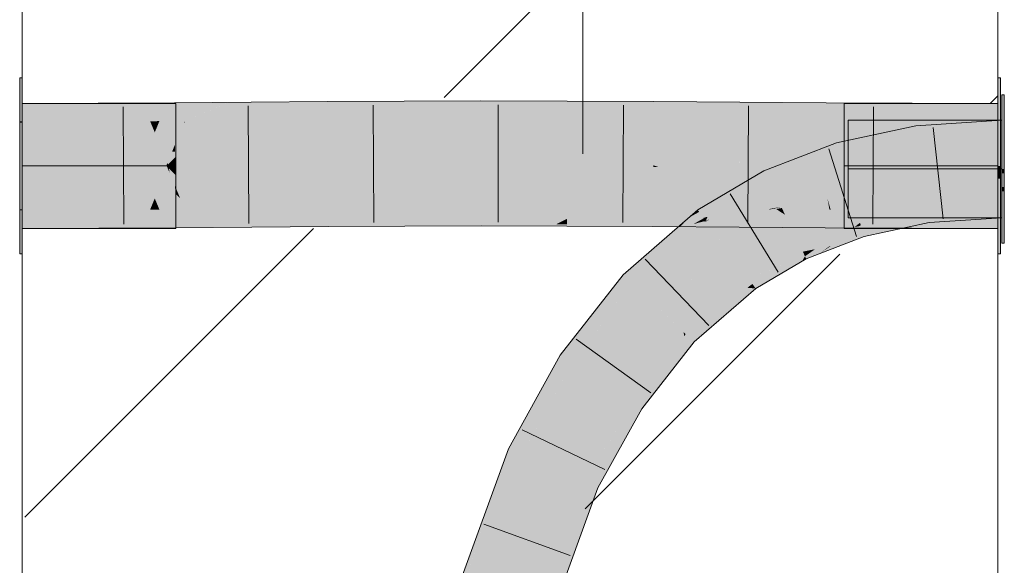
# Model space of a CAD drawing. Extents: x -620 to 300, y 62 to 1107.
# Tile 248 of 256: x 187.74 to 190.26, y 862.08 to 863.47. Entities that reach past the tile are written whole.
import ezdxf
from ezdxf.lldxf.tags import DXFTag

# ---------------------------------------------------------------- set-up
doc = ezdxf.new("R2010")
doc.units = 0
doc.layers.get('0').update_dxf_attribs({"lineweight": 35})
doc.layers.add('E_Detail_Linie_Text_Bem', color=7, linetype='Continuous', lineweight=13)
for name, color, linetype, lineweight, true_color in [('E_Detail_Wandschraffur', 7, 'Continuous', 5, 0xc0c0c0), ('E_Leerrohr 25-A06G9G0X8I', 7, 'Continuous', 9, 0xff8000), ('E_Leerrohr 25-Shading', 7, 'Continuous', 9, 0xff8000), ('E_Leerrohr 32-A06G9G128I', 7, 'Continuous', 9, 0x00b300), ('E_Leerrohr 32-Shading', 7, 'Continuous', 9, 0x00b300)]:
    doc.layers.add(name, color=color, linetype=linetype, lineweight=lineweight, true_color=true_color)
tags = doc.linetypes.add('fein_strichliert', pattern=[4, 1, -2, 1]).pattern_tags.tags
tags[8:9] = [DXFTag(74, 4), DXFTag(75, 0), DXFTag(340, '0'), DXFTag(46, 0.0), DXFTag(50, 0.0), DXFTag(44, 0.0), DXFTag(45, 0.0)]
tags[6:7] = [DXFTag(74, 4), DXFTag(75, 0), DXFTag(340, '0'), DXFTag(46, 0.0), DXFTag(50, 0.0), DXFTag(44, 0.0), DXFTag(45, 0.0)]
tags[4:5] = [DXFTag(74, 4), DXFTag(75, 0), DXFTag(340, '0'), DXFTag(46, 0.0), DXFTag(50, 0.0), DXFTag(44, 0.0), DXFTag(45, 0.0)]
tags = doc.linetypes.add('STRICHPUNKT2-A06G9G0Y8I', pattern=[12.7, 6.35, -3.175, 0, -3.175]).pattern_tags.tags
tags[10:11] = [DXFTag(74, 4), DXFTag(75, 0), DXFTag(340, '0'), DXFTag(46, 0.0), DXFTag(50, 0.0), DXFTag(44, 0.0), DXFTag(45, 0.0)]
tags[8:9] = [DXFTag(74, 4), DXFTag(75, 0), DXFTag(340, '0'), DXFTag(46, 0.0), DXFTag(50, 0.0), DXFTag(44, 0.0), DXFTag(45, 0.0)]
tags[6:7] = [DXFTag(74, 4), DXFTag(75, 0), DXFTag(340, '0'), DXFTag(46, 0.0), DXFTag(50, 0.0), DXFTag(44, 0.0), DXFTag(45, 0.0)]
tags[4:5] = [DXFTag(74, 4), DXFTag(75, 0), DXFTag(340, '0'), DXFTag(46, 0.0), DXFTag(50, 0.0), DXFTag(44, 0.0), DXFTag(45, 0.0)]

# ---------------------------------------------------------------- blocks, each defined once
blk = doc.blocks.new('Shading-A06G9FMN8I', base_point=(255.3952, 758.4784))
at = {"layer": 'E_Leerrohr 25-Shading', "color": 31, "true_color": 0xecb67f}
for points in [[(190.2604, 863.2825), (190.2544, 863.2825), (190.2604, 863.2032), (190.2544, 863.2035)], [(189.8604, 863.1296), (190.2544, 863.0925), (189.8604, 863.173), (190.2544, 863.2175)], [(190.2544, 863.2175), (189.8604, 863.2175), (189.8604, 863.173)], [(190.2544, 863.2035), (190.2544, 863.0925), (190.2604, 863.2032), (190.2604, 863.0925)], [(190.2544, 863.0925), (189.8604, 863.1296), (190.0474, 863.1022)], [(189.8604, 863.1296), (189.8604, 863.111), (190.0474, 863.1022)], [(189.8604, 863.111), (189.8604, 863.0925), (190.2544, 863.0925)], [(190.2544, 862.9675), (190.2544, 863.0925), (189.8604, 863.0768), (190.0492, 863.0886)], [(190.2544, 863.0925), (189.8604, 863.0925), (189.8604, 863.0849)], [(190.0492, 863.0886), (189.8604, 863.0849), (189.8604, 863.0768)], [(190.2544, 862.9675), (189.8604, 863.0768), (189.8604, 862.9675)], [(190.2604, 863.0815), (190.2604, 863.0925), (190.2544, 863.0815), (190.2544, 863.0925)], [(190.2604, 863.0467), (190.2604, 863.0815), (190.2544, 863.0466), (190.2544, 863.0815)], [(190.2604, 863.0357), (190.2604, 863.0467), (190.2544, 863.0356), (190.2544, 863.0466)], [(190.2604, 862.9673), (190.2604, 863.0357), (190.2544, 862.9673), (190.2544, 863.0356)], [(190.2544, 862.9673), (190.2544, 862.9025), (190.2604, 862.9673), (190.2604, 862.9025)]]:
    blk.add_solid(points, dxfattribs=at)
at = {"layer": 'E_Leerrohr 25-Shading', "color": 43, "true_color": 0xd7ab7f}
for points in [[(190.0337, 863.2029), (189.8302, 863.1594), (189.8635, 863.1292), (189.8406, 863.1242)], [(190.0337, 863.2029), (189.8635, 863.1292), (190.035, 863.1927)], [(190.2544, 863.2175), (190.0337, 863.2029), (190.1217, 863.1721), (190.0386, 863.1666)], [(190.2544, 863.2175), (190.1217, 863.1721), (190.2544, 863.1871)], [(189.8635, 863.1292), (190.0386, 863.1666), (190.035, 863.1927)], [(190.1217, 863.1721), (190.2544, 863.1809), (190.2544, 863.1871)], [(189.6446, 863.0877), (189.6605, 863.0547), (189.8302, 863.1594), (189.8406, 863.1242)], [(189.6218, 863.0397), (189.6446, 863.0877), (189.4786, 862.9827), (189.4749, 862.9877)], [(189.6604, 863.0551), (189.6446, 863.0877), (189.6218, 863.0397)], [(189.6605, 863.0547), (189.6604, 863.0551), (189.6166, 863.0289), (189.6218, 863.0397)], [(189.6166, 863.0289), (189.6218, 863.0397), (189.4836, 862.9759), (189.4786, 862.9827)], [(189.5347, 862.9807), (189.6166, 863.0289), (189.4891, 862.9684), (189.4836, 862.9759)], [(190.2544, 863.0042), (190.0625, 862.9915), (190.2544, 862.9866), (190.0661, 862.9654)], [(189.4319, 862.9468), (189.4836, 862.9759), (189.4517, 862.9675), (189.4786, 862.9827)], [(189.4891, 862.9684), (189.4836, 862.9759), (189.4336, 862.9478)], [(189.4786, 862.9827), (189.4749, 862.9877), (189.4517, 862.9675)], [(189.4899, 862.9674), (189.5313, 862.9787), (189.4891, 862.9684), (189.5347, 862.9807)], [(189.5, 862.9702), (189.4899, 862.9674), (189.4906, 862.9664)], [(189.4956, 862.9597), (189.5, 862.9702), (189.4906, 862.9664)], [(189.4956, 862.9597), (189.5062, 862.9639), (189.5, 862.9702), (189.5313, 862.9787)], [(189.9989, 862.9683), (189.9983, 862.9741), (189.8925, 862.9487), (189.9599, 862.9672)], [(189.9337, 862.9639), (189.9261, 862.9611), (189.998, 862.9777), (189.9599, 862.9672)], [(189.9983, 862.9741), (189.998, 862.9777), (189.9599, 862.9672)], [(189.998, 862.9777), (189.9989, 862.9683), (190.0599, 862.9909)], [(189.9989, 862.9683), (190.0012, 862.9424), (190.0599, 862.9909), (190.0625, 862.9915)], [(190.0625, 862.9915), (189.9989, 862.9405), (190.0661, 862.9654)], [(190.0661, 862.9654), (190.0675, 862.9552), (190.2544, 862.9866), (190.2544, 862.9675)], [(189.3107, 862.7964), (189.4966, 862.9583), (189.3026, 862.8041), (189.3686, 862.8759)], [(189.346, 862.8755), (189.4906, 862.9568), (189.3771, 862.9025), (189.4615, 862.9501)], [(189.3686, 862.8759), (189.4966, 862.9583), (189.3919, 862.9013), (189.4906, 862.9568)], [(189.4615, 862.9501), (189.4207, 862.9405), (189.3771, 862.9025)], [(189.4207, 862.9405), (189.4899, 862.9674), (189.4261, 862.9435)], [(189.4207, 862.9405), (189.4645, 862.9517), (189.4899, 862.9674), (189.4906, 862.9664)], [(189.4645, 862.9517), (189.4207, 862.9405), (189.4615, 862.9501)], [(189.425, 862.9442), (189.4207, 862.9405), (189.4319, 862.9468)], [(189.4319, 862.9468), (189.4517, 862.9675), (189.425, 862.9442)], [(189.4261, 862.9435), (189.4899, 862.9674), (189.4336, 862.9478), (189.4891, 862.9684)], [(189.4906, 862.9568), (189.4956, 862.9597), (189.4615, 862.9501), (189.4645, 862.9517)], [(189.4645, 862.9517), (189.4956, 862.9597), (189.4906, 862.9664)], [(189.4906, 862.9568), (189.4966, 862.9583), (189.4956, 862.9597)], [(189.4956, 862.9597), (189.4966, 862.9583), (189.5062, 862.9639)], [(189.8462, 862.9375), (189.7756, 862.8872), (189.8764, 862.9437), (189.8121, 862.8947)], [(189.8925, 862.9487), (189.7869, 862.8755), (189.8978, 862.9308), (189.8569, 862.9025)], [(189.8158, 862.8955), (189.8893, 862.9464), (189.8121, 862.8947), (189.8764, 862.9437)], [(189.8764, 862.9437), (189.8907, 862.9547), (189.8462, 862.9375)], [(189.8893, 862.9464), (189.8925, 862.9487), (189.8764, 862.9437), (189.8907, 862.9547)], [(189.9337, 862.9639), (189.8907, 862.9547), (189.8925, 862.9487)], [(189.9989, 862.9683), (189.8925, 862.9487), (189.9367, 862.9453)], [(189.9261, 862.9611), (189.8925, 862.9487), (189.9599, 862.9672)], [(189.9367, 862.9453), (189.8925, 862.9487), (189.8978, 862.9308)], [(189.9011, 862.9196), (189.9989, 862.9405), (189.8978, 862.9308), (189.9367, 862.9453)], [(189.9367, 862.9453), (189.9989, 862.9405), (189.9989, 862.9683), (190.0012, 862.9424)], [(189.9989, 862.9405), (190.0675, 862.9552), (190.0661, 862.9654)], [(189.7372, 862.8954), (189.7442, 862.8808), (189.8462, 862.9375), (189.7756, 862.8872)], [(189.8569, 862.9025), (189.9011, 862.9196), (189.8978, 862.9308)], [(189.2841, 862.8215), (189.3686, 862.8759), (189.346, 862.8755), (189.3919, 862.9013)], [(189.7442, 862.8808), (189.7372, 862.8954), (189.6465, 862.8423)], [(189.7756, 862.8872), (189.7499, 862.869), (189.8121, 862.8947), (189.7888, 862.877)], [(189.7888, 862.877), (189.789, 862.877), (189.8121, 862.8947), (189.8158, 862.8955)], [(189.3686, 862.8759), (189.2841, 862.8215), (189.3026, 862.8041)], [(189.7499, 862.869), (189.7442, 862.8808), (189.6017, 862.8161), (189.6465, 862.8423)], [(189.7499, 862.869), (189.6017, 862.8161), (189.6048, 862.8119)], [(189.7417, 862.8558), (189.7499, 862.869), (189.6067, 862.8093), (189.642, 862.8265)], [(189.7499, 862.869), (189.7417, 862.8558), (189.753, 862.8624)], [(189.7442, 862.8808), (189.7499, 862.869), (189.7756, 862.8872)], [(189.7869, 862.8755), (189.7888, 862.877), (189.753, 862.8624), (189.7499, 862.869)], [(189.7888, 862.877), (189.7869, 862.8755), (189.789, 862.877)], [(189.7417, 862.8558), (189.6067, 862.8093), (189.615, 862.7982)], [(189.615, 862.7982), (189.6235, 862.7866), (189.7417, 862.8558)], [(189.2838, 862.8209), (189.2841, 862.8215), (189.1409, 862.6046), (189.123, 862.6163)], [(189.1536, 862.5962), (189.2838, 862.8209), (189.1409, 862.6046)], [(189.2838, 862.8209), (189.1536, 862.5962), (189.2146, 862.6741), (189.2144, 862.6737)], [(189.2838, 862.8209), (189.2146, 862.6741), (189.2834, 862.8198)], [(189.2146, 862.6741), (189.2375, 862.7074), (189.2834, 862.8198)], [(189.3026, 862.8041), (189.2841, 862.8215), (189.2803, 862.7699), (189.2375, 862.7074)], [(189.642, 862.8265), (189.6048, 862.8119), (189.6067, 862.8093)], [(189.2338, 862.6985), (189.3107, 862.7964), (189.3026, 862.8041)], [(189.6017, 862.8161), (189.573, 862.7911), (189.6048, 862.8119)], [(189.6067, 862.8093), (189.6048, 862.8119), (189.583, 862.7902), (189.573, 862.7911)], [(189.615, 862.7982), (189.6067, 862.8093), (189.6022, 862.7885), (189.583, 862.7902)], [(189.6022, 862.7885), (189.6235, 862.7866), (189.615, 862.7982)], [(189.2375, 862.7074), (189.2338, 862.6985), (189.2803, 862.7699)], [(189.583, 862.7902), (189.573, 862.7911), (189.439, 862.6748)], [(189.4443, 862.6697), (189.6022, 862.7885), (189.439, 862.6748), (189.583, 862.7902)], [(189.6235, 862.7866), (189.6022, 862.7885), (189.4655, 862.6496), (189.4443, 862.6697)], [(189.2144, 862.6737), (189.2338, 862.6985), (189.2375, 862.7074)], [(189.4401, 862.6647), (189.439, 862.6748), (189.3012, 862.4988), (189.3012, 862.4989)], [(189.4443, 862.6697), (189.439, 862.6748), (189.4401, 862.6647)], [(189.4655, 862.6496), (189.4443, 862.6697), (189.4447, 862.623), (189.4401, 862.6647)], [(189.4447, 862.623), (189.4401, 862.6647), (189.3136, 862.4907), (189.3012, 862.4988)], [(189.0319, 862.3761), (189.1409, 862.6046), (189.0407, 862.4049), (189.123, 862.6163)], [(189.0407, 862.4049), (189.123, 862.6163), (189.0834, 862.5447)], [(189.4447, 862.623), (189.3136, 862.4907), (189.4116, 862.5807), (189.3221, 862.485)], [(189.1536, 862.5962), (189.1409, 862.6046), (189.0318, 862.3759)], [(189.3221, 862.485), (189.3317, 862.4787), (189.4116, 862.5807)], [(189.0237, 862.3612), (189.0407, 862.4049), (189.0684, 862.5175), (189.0834, 862.5447)], [(189.0684, 862.5175), (188.9901, 862.3758), (189.001, 862.3711)], [(189.0237, 862.3612), (189.0684, 862.5175), (189.001, 862.3711)], [(189.3012, 862.4989), (189.2221, 862.3562), (189.3136, 862.4907)], [(189.3221, 862.485), (189.3136, 862.4907), (189.2304, 862.3655), (189.2447, 862.3894)], [(189.2162, 862.2778), (189.3317, 862.4787), (189.1961, 862.2864), (189.2849, 862.4264)], [(189.3317, 862.4787), (189.2162, 862.2778), (189.2403, 862.314)], [(189.3221, 862.485), (189.2304, 862.3655), (189.2849, 862.4264)], [(189.2849, 862.4264), (189.3317, 862.4787), (189.3221, 862.485)], [(189.1961, 862.2864), (189.2849, 862.4264), (189.1859, 862.2909), (189.2304, 862.3655)], [(189.0318, 862.3759), (189.0319, 862.3761), (189.0237, 862.3612), (189.0407, 862.4049)], [(189.2447, 862.3894), (189.2221, 862.3562), (189.2304, 862.3655)], [(189.0237, 862.3612), (189.001, 862.3711), (188.878, 861.9622), (188.8969, 862.032)], [(189.001, 862.3711), (188.9901, 862.3758), (188.8969, 862.032)], [(188.9746, 862.3333), (188.8969, 862.032), (188.9901, 862.3758)], [(189.2304, 862.3655), (189.2221, 862.3562), (189.1859, 862.2909)], [(188.9746, 862.3333), (188.8768, 862.0112), (188.8969, 862.032), (188.8737, 861.9933)], [(188.9621, 862.2992), (188.8852, 862.0532), (188.9746, 862.3333), (188.8795, 862.0198)], [(189.2162, 862.2778), (189.2195, 862.2763), (189.2403, 862.314)], [(188.9621, 862.2992), (188.8428, 861.9723), (188.8584, 861.9678)], [(189.1961, 862.2864), (189.1859, 862.2909), (189.0479, 861.9135)], [(189.2162, 862.2778), (189.1961, 862.2864), (189.0591, 861.9103), (189.0479, 861.9135)], [(189.0591, 861.9103), (189.0831, 861.9034), (189.2162, 862.2778), (189.2195, 862.2763)]]:
    blk.add_solid(points, dxfattribs=at)
at = {"layer": 'E_Leerrohr 25-Shading', "color": 31, "true_color": 0xfabd7f}
for points in [[(190.0386, 863.1666), (190.0506, 863.079), (190.2544, 863.1809), (190.2544, 863.0925)], [(190.0386, 863.1666), (189.8406, 863.1242), (189.9874, 863.0655), (189.8603, 863.0577)], [(190.0386, 863.1666), (189.9874, 863.0655), (190.0506, 863.079)], [(189.8406, 863.1242), (189.6605, 863.0547), (189.8603, 863.0577), (189.669, 863.037)], [(190.0506, 863.079), (189.9874, 863.0655), (190.0537, 863.0558)], [(190.2544, 863.0925), (190.0506, 863.079), (190.2544, 863.0464), (190.0537, 863.0558)], [(189.6605, 863.0547), (189.6166, 863.0289), (189.669, 863.037)], [(189.8603, 863.0577), (189.669, 863.037), (189.7647, 863.0005), (189.6905, 862.9925)], [(189.8603, 863.0577), (189.7647, 863.0005), (189.8657, 863.0395)], [(189.8603, 863.0577), (189.8657, 863.0395), (189.9874, 863.0655)], [(189.8657, 863.0395), (190.0625, 862.9915), (189.9874, 863.0655)], [(189.9874, 863.0655), (190.0625, 862.9915), (190.0537, 863.0558)], [(190.0537, 863.0558), (190.0625, 862.9915), (190.2544, 863.0464), (190.2544, 863.0042)], [(189.6655, 862.9886), (189.6757, 862.9902), (189.5313, 862.9787), (189.6166, 863.0289)], [(189.669, 863.037), (189.6166, 863.0289), (189.6905, 862.9925), (189.6757, 862.9902)], [(189.8074, 863.017), (189.8719, 863.0184), (189.8347, 863.0275)], [(189.8719, 863.0184), (189.8657, 863.0395), (189.8347, 863.0275)], [(189.8657, 863.0395), (189.9063, 863.0134), (190.0625, 862.9915), (190.059, 862.991)], [(189.9063, 863.0134), (189.8657, 863.0395), (189.8719, 863.0184)], [(189.6905, 862.9925), (189.6988, 862.9751), (189.7647, 863.0005)], [(189.7627, 862.9998), (189.6988, 862.9751), (189.8462, 862.9375), (189.7372, 862.8954)], [(189.8907, 862.9547), (189.7647, 863.0005), (189.8363, 862.9449), (189.7627, 862.9998)], [(189.8074, 863.017), (189.7647, 863.0005), (189.8123, 862.9889)], [(189.7647, 863.0005), (189.8907, 862.9547), (189.886, 862.9709)], [(189.8074, 863.017), (189.8156, 862.9881), (189.8719, 863.0184), (189.8824, 862.983)], [(189.8156, 862.9881), (189.8074, 863.017), (189.8123, 862.9889)], [(189.8824, 862.983), (189.9593, 862.9794), (189.8719, 863.0184), (189.9063, 863.0134)], [(189.9063, 863.0134), (189.9593, 862.9794), (190.059, 862.991)], [(189.6988, 862.9751), (189.6757, 862.9902), (189.4966, 862.9583), (189.5062, 862.9639)], [(189.6988, 862.9751), (189.4966, 862.9583), (189.5492, 862.8871)], [(189.5062, 862.9639), (189.6655, 862.9886), (189.5313, 862.9787)], [(189.7372, 862.8954), (189.6988, 862.9751), (189.6241, 862.8561), (189.5615, 862.8944)], [(189.6757, 862.9902), (189.6988, 862.9751), (189.6905, 862.9925)], [(189.886, 862.9709), (189.8824, 862.983), (189.8156, 862.9881)], [(189.886, 862.9709), (189.9593, 862.9794), (189.8824, 862.983)], [(189.9337, 862.9639), (189.998, 862.9777), (189.886, 862.9709), (189.9593, 862.9794)], [(189.886, 862.9709), (189.8907, 862.9547), (189.9337, 862.9639)], [(189.998, 862.9777), (190.0625, 862.9915), (189.9593, 862.9794)], [(189.4966, 862.9583), (189.3107, 862.7964), (189.4873, 862.8334), (189.3748, 862.7356)], [(189.4966, 862.9583), (189.4873, 862.8334), (189.5282, 862.9155)], [(189.8462, 862.9375), (189.8907, 862.9547), (189.8363, 862.9449)], [(189.4873, 862.8334), (189.5492, 862.8871), (189.5282, 862.9155)], [(189.6241, 862.8561), (189.5615, 862.8944), (189.5828, 862.8417), (189.5492, 862.8871)], [(189.7372, 862.8954), (189.6241, 862.8561), (189.6465, 862.8423)], [(189.5828, 862.8417), (189.5492, 862.8871), (189.5136, 862.8204), (189.4873, 862.8334)], [(189.6465, 862.8423), (189.6241, 862.8561), (189.6017, 862.8161), (189.5828, 862.8417)], [(189.3748, 862.7356), (189.5136, 862.8204), (189.4497, 862.8007)], [(189.3748, 862.7356), (189.5354, 862.7806), (189.5136, 862.8204), (189.5636, 862.7957)], [(189.5136, 862.8204), (189.4873, 862.8334), (189.4497, 862.8007)], [(189.6017, 862.8161), (189.5828, 862.8417), (189.5636, 862.7957), (189.5136, 862.8204)], [(189.3107, 862.7964), (189.2338, 862.6985), (189.2274, 862.5475), (189.1881, 862.5734)], [(189.3107, 862.7964), (189.2274, 862.5475), (189.3748, 862.7356)], [(189.5354, 862.7806), (189.573, 862.7911), (189.5636, 862.7957)], [(189.573, 862.7911), (189.6017, 862.8161), (189.5636, 862.7957), (189.6017, 862.8161)], [(189.5354, 862.7806), (189.3748, 862.7356), (189.4024, 862.7095)], [(189.439, 862.6748), (189.573, 862.7911), (189.4024, 862.7095), (189.5354, 862.7806)], [(189.2274, 862.5475), (189.3012, 862.4989), (189.3748, 862.7356), (189.439, 862.6748)], [(189.2338, 862.6985), (189.1536, 862.5962), (189.1881, 862.5734)], [(189.1536, 862.5962), (189.0237, 862.3612), (189.1344, 862.3796), (189.1048, 862.326)], [(189.1536, 862.5962), (189.1344, 862.3796), (189.1881, 862.5734)], [(189.1344, 862.3796), (189.2274, 862.5475), (189.1881, 862.5734)], [(189.2274, 862.5475), (189.1344, 862.3796), (189.3012, 862.4989), (189.2221, 862.3562)], [(189.1344, 862.3796), (189.1048, 862.326), (189.2221, 862.3562), (189.1859, 862.2909)], [(189.0237, 862.3612), (188.878, 861.9622), (189.0269, 862.3599), (188.9347, 861.9459)], [(188.9347, 861.9459), (188.9629, 861.9379), (189.0269, 862.3599), (189.1048, 862.326)], [(188.9629, 861.9379), (189.0479, 861.9135), (189.1048, 862.326), (189.1859, 862.2909)]]:
    blk.add_solid(points, dxfattribs=at)
at = {"layer": 'E_Leerrohr 32-Shading', "color": 83, "true_color": 0x7fcb7f}
for points in [[(187.7442, 863.2145), (187.7442, 863.3255), (187.7382, 863.2145), (187.7382, 863.3255)], [(190.2502, 863.3255), (190.2442, 863.3255), (190.2502, 863.2771), (190.2442, 863.2774)], [(190.2502, 863.2771), (190.2442, 863.2774), (190.2502, 863.2435), (190.2442, 863.2434)], [(187.7442, 863.2605), (187.7442, 863.1005), (187.8942, 863.2605), (188.0542, 863.1005)], [(187.8942, 863.2605), (188.0542, 863.1005), (188.1167, 863.103), (188.1142, 863.1005)], [(187.8942, 863.2605), (188.1167, 863.103), (187.9592, 863.2605)], [(187.9592, 863.2605), (188.0842, 863.1355), (188.1382, 863.2605), (188.1382, 863.1895)], [(190.2442, 863.1664), (190.2442, 863.2605), (189.8502, 863.2035), (189.8502, 863.2605)], [(190.2442, 863.2434), (190.2442, 863.1005), (190.2502, 863.2435), (190.2502, 863.1005)], [(187.7382, 863.2145), (187.7382, 863.2115), (187.7442, 863.2145), (187.7442, 863.2115)], [(187.7382, 863.2115), (187.7382, 863.1465), (187.7442, 863.2115), (187.7442, 863.1465)], [(190.2442, 863.1664), (189.8502, 863.2035), (190.0373, 863.1761)], [(189.8502, 863.2035), (189.8502, 863.1848), (190.0373, 863.1761)], [(188.1382, 863.131), (188.1382, 863.1895), (188.1032, 863.1165), (188.0842, 863.1355)], [(189.8502, 863.1848), (189.8502, 863.1005), (190.2442, 863.1664), (190.2442, 863.1005)], [(187.7382, 863.1005), (187.7442, 863.1005), (187.7382, 863.1465), (187.7442, 863.1465)], [(188.1382, 863.1245), (188.1382, 863.131), (188.1167, 863.103), (188.1032, 863.1165)], [(188.1167, 863.103), (188.1192, 863.1005), (188.1382, 863.1245), (188.1382, 863.1005)], [(187.7442, 862.9896), (187.7442, 863.1005), (187.7382, 862.9896), (187.7382, 863.1005)], [(187.7442, 863.1005), (187.7442, 862.9405), (188.0542, 863.1005), (187.8942, 862.9405)], [(188.0542, 863.1005), (187.8942, 862.9405), (188.1167, 863.098), (187.9592, 862.9405)], [(188.0542, 863.1005), (188.1167, 863.098), (188.1142, 863.1005)], [(188.1382, 863.0765), (188.1167, 863.098), (188.1382, 863.0701), (188.1032, 863.0845)], [(188.1142, 863.1005), (188.1192, 863.1005), (188.1167, 863.103)], [(188.1167, 863.098), (188.1192, 863.1005), (188.1142, 863.1005)], [(188.1382, 863.1005), (188.1192, 863.1005), (188.1382, 863.0765), (188.1167, 863.098)], [(190.2442, 863.1005), (189.8502, 863.1005), (190.2442, 863.0732), (189.8502, 863.0656)], [(190.2502, 863.079), (190.2502, 863.1005), (190.2442, 863.079), (190.2442, 863.1005)], [(188.1032, 863.0845), (188.0842, 863.0655), (188.1382, 863.0701), (188.1382, 863.0115)], [(189.8502, 863.0656), (189.8502, 862.9405), (190.2442, 863.0732), (190.2442, 862.9405)], [(190.2502, 863.068), (190.2502, 863.079), (190.2442, 863.068), (190.2442, 863.079)], [(188.1382, 863.0115), (188.0842, 863.0655), (188.1382, 862.9431), (187.9601, 862.9414)], [(190.2442, 863.0273), (190.2502, 863.0274), (190.2442, 863.068), (190.2502, 863.068)], [(190.2442, 863.0273), (190.2442, 862.8755), (190.2502, 863.0274), (190.2502, 862.8755)], [(187.7382, 862.9896), (187.7382, 862.9865), (187.7442, 862.9896), (187.7442, 862.9865)], [(187.7382, 862.9865), (187.7382, 862.8755), (187.7442, 862.9865), (187.7442, 862.8755)], [(187.9601, 862.9414), (187.9592, 862.9405), (188.1382, 862.9431), (188.1382, 862.9405)]]:
    blk.add_solid(points, dxfattribs=at)
at = {"layer": 'E_Leerrohr 32-Shading', "color": 83, "true_color": 0x7fbd7f}
for points in [[(187.7442, 863.2136), (187.8942, 863.2609), (187.7442, 863.2605)], [(187.7442, 863.2136), (187.9397, 863.2141), (187.8942, 863.2609), (187.9396, 863.2421)], [(187.9396, 863.2421), (187.9395, 863.2609), (187.8942, 863.2609)], [(187.9395, 863.2609), (188.0723, 863.2148), (187.9592, 863.261)], [(187.9395, 863.2609), (187.9396, 863.2421), (188.0723, 863.2148), (188.0073, 863.2145)], [(187.9592, 863.261), (188.1352, 863.2314), (188.135, 863.262)], [(187.9592, 863.261), (188.0723, 863.2148), (188.1352, 863.2314), (188.096, 863.215)], [(188.2092, 863.2626), (188.135, 863.262), (188.1352, 863.2314)], [(188.1353, 863.2151), (188.2092, 863.2626), (188.1352, 863.2314)], [(188.2092, 863.2626), (188.1353, 863.2151), (188.2742, 863.2631), (188.161, 863.2153)], [(188.2405, 863.2488), (188.161, 863.2153), (188.3309, 863.25), (188.3311, 863.2166)], [(188.3308, 863.2627), (188.2741, 863.263), (188.3309, 863.25), (188.2405, 863.2488)], [(188.2742, 863.2631), (188.2741, 863.263), (188.3308, 863.2634), (188.3308, 863.2627)], [(188.5269, 863.2618), (188.5268, 863.2649), (188.3308, 863.2627), (188.3308, 863.2634)], [(188.3308, 863.2627), (188.3309, 863.25), (188.5269, 863.2618), (188.5269, 863.2524)], [(188.3309, 863.25), (188.3311, 863.2166), (188.5269, 863.2524), (188.5272, 863.2181)], [(188.7232, 863.2605), (188.7231, 863.2661), (188.5269, 863.2618), (188.5268, 863.2649)], [(188.5269, 863.2618), (188.5269, 863.2524), (188.7232, 863.2605), (188.7232, 863.2545)], [(188.5269, 863.2524), (188.5272, 863.2181), (188.7232, 863.2545), (188.7234, 863.2192)], [(188.9197, 863.2585), (188.9197, 863.2667), (188.7232, 863.2605), (188.7231, 863.2661)], [(188.7232, 863.2605), (188.7232, 863.2545), (188.9197, 863.2585), (188.9197, 863.2554)], [(188.9197, 863.2554), (188.7232, 863.2545), (188.9197, 863.225), (188.7233, 863.2241)], [(189.141, 863.2551), (189.141, 863.2664), (188.9197, 863.2585), (188.9197, 863.2667)], [(188.9197, 863.2585), (188.9197, 863.2554), (189.141, 863.2551), (189.141, 863.2549)], [(189.141, 863.2549), (188.9197, 863.2554), (189.1409, 863.2245), (188.9197, 863.225)], [(189.141, 863.2551), (189.1409, 863.2245), (189.3621, 863.2507), (189.3619, 863.2226)], [(189.3621, 863.2507), (189.3622, 863.2653), (189.141, 863.2551), (189.141, 863.2664)], [(189.3621, 863.2507), (189.3619, 863.2226), (189.583, 863.2459), (189.5828, 863.22)], [(189.3621, 863.2507), (189.4791, 863.2645), (189.3622, 863.2653)], [(189.3621, 863.2507), (189.583, 863.2459), (189.4791, 863.2645), (189.5831, 863.2591)], [(189.5831, 863.2591), (189.5831, 863.2637), (189.4791, 863.2645)], [(189.583, 863.2459), (189.5828, 863.22), (189.8036, 863.241), (189.8034, 863.2174)], [(189.583, 863.2459), (189.8036, 863.241), (189.5831, 863.2591), (189.8036, 863.2477)], [(189.8036, 863.2477), (189.8037, 863.2622), (189.5831, 863.2591), (189.5831, 863.2637)], [(190.024, 863.2458), (190.024, 863.261), (189.8036, 863.2478), (189.8037, 863.2622)], [(189.8036, 863.2477), (190.024, 863.2367), (189.8036, 863.2478), (190.024, 863.2458)], [(189.8036, 863.241), (190.024, 863.2366), (189.8036, 863.2477), (190.024, 863.2367)], [(190.2442, 863.2449), (190.2442, 863.2605), (190.024, 863.2458), (190.024, 863.261)], [(187.9396, 863.2421), (187.9397, 863.2141), (188.0073, 863.2145)], [(188.096, 863.215), (188.1353, 863.2151), (188.1352, 863.2314)], [(188.7233, 863.2241), (188.7234, 863.2192), (188.9197, 863.225), (188.9197, 863.2198)], [(188.9197, 863.225), (188.9197, 863.2198), (189.1409, 863.2245), (189.1409, 863.2195)], [(189.3619, 863.2226), (189.1409, 863.2245), (189.3619, 863.2189), (189.1409, 863.2202)], [(189.5828, 863.22), (189.3619, 863.2226), (189.5828, 863.2172), (189.3619, 863.2189)], [(189.8036, 863.241), (189.8034, 863.2174), (190.024, 863.2366), (190.0239, 863.2154)], [(190.024, 863.2366), (190.0239, 863.2154), (190.2442, 863.233), (190.2442, 863.2145)], [(190.024, 863.2366), (190.2442, 863.233), (190.024, 863.2458), (190.2442, 863.2449)], [(189.1409, 863.2202), (189.1409, 863.2195), (189.3619, 863.2189), (189.3619, 863.2184)], [(189.3619, 863.2189), (189.3619, 863.2184), (189.5828, 863.2172), (189.5828, 863.2169)], [(189.5828, 863.22), (189.5828, 863.2169), (189.8034, 863.2174), (189.8034, 863.2153)], [(189.8034, 863.2174), (189.8034, 863.2153), (190.0239, 863.2154), (190.0239, 863.2141)], [(190.0239, 863.2154), (190.0239, 863.2141), (190.2442, 863.2145), (190.2442, 863.2136)], [(187.7442, 862.9405), (187.9406, 862.9878), (187.7442, 862.9874)], [(187.7442, 862.9405), (187.8942, 862.9409), (187.9406, 862.9878), (187.9407, 862.9602)], [(187.9406, 862.9878), (187.9407, 862.9602), (188.0073, 862.9882)], [(187.9407, 862.9602), (188.0723, 862.9885), (188.0073, 862.9882)], [(187.9407, 862.9602), (187.9407, 862.9409), (188.0723, 862.9885), (187.9592, 862.941)], [(188.0723, 862.9885), (187.9592, 862.941), (188.1369, 862.972), (188.1371, 862.942)], [(188.0723, 862.9885), (188.1369, 862.972), (188.096, 862.9886)], [(188.1369, 862.972), (188.1368, 862.9889), (188.096, 862.9886)], [(188.1368, 862.9889), (188.2092, 862.9426), (188.161, 862.9891), (188.2742, 862.9431)], [(188.2092, 862.9426), (188.1368, 862.9889), (188.1369, 862.972)], [(188.1371, 862.942), (188.2092, 862.9426), (188.1369, 862.972)], [(188.161, 862.9891), (188.1632, 862.9882), (188.2692, 862.9899)], [(188.3331, 862.9543), (188.3328, 862.9903), (188.2536, 862.9514), (188.1632, 862.9882)], [(188.1632, 862.9882), (188.3328, 862.9903), (188.2692, 862.9899)], [(188.5289, 862.9617), (188.5287, 862.9918), (188.3331, 862.9543), (188.3328, 862.9903)], [(188.7245, 862.9687), (188.7244, 862.993), (188.5289, 862.9617), (188.5287, 862.9918)], [(188.529, 862.9481), (188.7245, 862.95), (188.5289, 862.9617), (188.7245, 862.9687)], [(188.9199, 862.9752), (188.9199, 862.9935), (188.7245, 862.9687), (188.7244, 862.993)], [(188.7245, 862.9687), (188.9199, 862.9536), (188.9199, 862.9752)], [(188.7245, 862.9687), (188.7245, 862.95), (188.9199, 862.9536), (188.8689, 862.9507)], [(189.1402, 862.9926), (189.1402, 862.9932), (188.9199, 862.9933), (188.9199, 862.9935)], [(188.9199, 862.9752), (189.1401, 862.9817), (188.9199, 862.9933), (189.1402, 862.9926)], [(188.9199, 862.9752), (188.9199, 862.9536), (189.1401, 862.9817), (189.1401, 862.9651)], [(189.3605, 862.9759), (189.1401, 862.9651), (189.3604, 862.9684), (189.14, 862.9526)], [(189.14, 862.9526), (189.14, 862.9505), (189.3604, 862.9684), (189.3603, 862.9486)], [(189.3605, 862.9875), (189.3606, 862.9921), (189.1401, 862.9817), (189.1402, 862.9932)], [(189.1401, 862.9817), (189.1401, 862.9651), (189.3605, 862.9875), (189.3605, 862.9759)], [(189.4477, 862.9745), (189.3603, 862.9486), (189.5811, 862.9839), (189.5809, 862.946)], [(189.3604, 862.9684), (189.3603, 862.9486), (189.4477, 862.9745)], [(189.4697, 862.9811), (189.3605, 862.9759), (189.4477, 862.9745), (189.3604, 862.9684)], [(189.5035, 862.9911), (189.3606, 862.9921), (189.3605, 862.9875)], [(189.3605, 862.9875), (189.3605, 862.9759), (189.5035, 862.9911), (189.4697, 862.9811)], [(189.5812, 862.9864), (189.4697, 862.9811), (189.5811, 862.9839), (189.4477, 862.9745)], [(189.5035, 862.9911), (189.4697, 862.9811), (189.5812, 862.9906), (189.5812, 862.9864)], [(189.5811, 862.9839), (189.5809, 862.946), (189.6569, 862.9892)], [(189.6569, 862.9892), (189.5809, 862.946), (189.802, 862.9891), (189.8017, 862.9434)], [(189.5812, 862.9864), (189.5811, 862.9839), (189.6584, 862.9901), (189.6569, 862.9892)], [(189.6584, 862.9901), (189.5812, 862.9906), (189.5812, 862.9864)], [(189.6584, 862.9901), (189.6569, 862.9892), (189.6679, 862.99)], [(189.6569, 862.9892), (189.802, 862.9891), (189.6679, 862.99)], [(190.0228, 862.9413), (190.023, 862.9879), (189.8017, 862.9434), (189.802, 862.9891)], [(190.2442, 862.9405), (190.2442, 862.9874), (190.0228, 862.941), (190.023, 862.9879)], [(187.8942, 862.9409), (187.9407, 862.9409), (187.9407, 862.9602)], [(188.3331, 862.9456), (188.3331, 862.9543), (188.2699, 862.9448), (188.2536, 862.9514)], [(188.2699, 862.9448), (188.2742, 862.9431), (188.3331, 862.9456), (188.3332, 862.9435)], [(188.3331, 862.9456), (188.529, 862.9481), (188.3331, 862.9543), (188.5289, 862.9617)], [(188.3332, 862.9435), (188.529, 862.9449), (188.3331, 862.9456), (188.529, 862.9481)], [(188.529, 862.9449), (188.7246, 862.9461), (188.529, 862.9481), (188.7245, 862.95)], [(188.7245, 862.95), (188.7246, 862.9461), (188.8689, 862.9507), (188.7887, 862.9463)], [(188.7887, 862.9463), (188.9199, 862.9467), (188.8689, 862.9507), (188.9199, 862.951)], [(188.8689, 862.9507), (188.9199, 862.951), (188.9199, 862.9536)], [(189.1401, 862.9651), (188.9199, 862.9536), (189.112, 862.9506), (188.9199, 862.951)], [(188.9199, 862.9467), (189.14, 862.9464), (188.9199, 862.951), (189.14, 862.9505)], [(189.1401, 862.9651), (189.112, 862.9506), (189.14, 862.9526)], [(189.112, 862.9506), (189.14, 862.9505), (189.14, 862.9526)], [(189.14, 862.9464), (189.3603, 862.9453), (189.14, 862.9505), (189.3603, 862.9486)], [(189.3603, 862.9453), (189.5809, 862.9437), (189.3603, 862.9486), (189.5809, 862.946)], [(189.5809, 862.9437), (189.8017, 862.9422), (189.5809, 862.946), (189.8017, 862.9434)], [(189.8017, 862.9422), (190.0228, 862.941), (189.8017, 862.9434), (190.0228, 862.9413)]]:
    blk.add_solid(points, dxfattribs=at)
at = {"layer": 'E_Leerrohr 32-Shading', "color": 83, "true_color": 0x7fd57f}
for points in [[(187.9401, 863.101), (187.9397, 863.2141), (187.7442, 863.1005), (187.7442, 863.2136)], [(187.9397, 863.2141), (187.9401, 863.101), (188.0073, 863.2145), (188.0542, 863.1016)], [(188.0073, 863.2145), (188.1167, 863.108), (188.0723, 863.2148)], [(188.0073, 863.2145), (188.0542, 863.1016), (188.1167, 863.108), (188.1142, 863.1019)], [(188.0723, 863.2148), (188.0842, 863.1862), (188.096, 863.215)], [(188.0842, 863.1862), (188.1353, 863.2151), (188.096, 863.215)], [(188.1356, 863.173), (188.1353, 863.2151), (188.1032, 863.1404), (188.0842, 863.1862)], [(188.1493, 863.1868), (188.161, 863.2153), (188.1356, 863.173), (188.1353, 863.2151)], [(188.1589, 863.2103), (188.1357, 863.1541), (188.1438, 863.137), (188.1358, 863.137)], [(188.1599, 863.2103), (188.1438, 863.137), (188.3312, 863.2094), (188.3317, 863.136)], [(188.1589, 863.2103), (188.1438, 863.137), (188.1599, 863.2103)], [(188.161, 863.2153), (188.1589, 863.2103), (188.1599, 863.2103)], [(188.3311, 863.2166), (188.161, 863.2153), (188.3312, 863.2094), (188.1599, 863.2103)], [(188.5272, 863.2084), (188.5272, 863.2181), (188.3312, 863.2094), (188.3311, 863.2166)], [(188.3317, 863.136), (188.5277, 863.1349), (188.3312, 863.2094), (188.5272, 863.2084)], [(188.7234, 863.2075), (188.7234, 863.2192), (188.5272, 863.2084), (188.5272, 863.2181)], [(188.5277, 863.1349), (188.7237, 863.1342), (188.5272, 863.2084), (188.7234, 863.2075)], [(188.9197, 863.2071), (188.9197, 863.2198), (188.7234, 863.2075), (188.7234, 863.2192)], [(188.7237, 863.1342), (188.9198, 863.1337), (188.7234, 863.2075), (188.9197, 863.2071)], [(189.1409, 863.2073), (189.1409, 863.2195), (188.9197, 863.2071), (188.9197, 863.2198)], [(188.9198, 863.1337), (189.1406, 863.134), (188.9197, 863.2071), (189.1409, 863.2073)], [(189.1406, 863.134), (189.3614, 863.1348), (189.1409, 863.2073), (189.3619, 863.2081)], [(189.3619, 863.2081), (189.3619, 863.2184), (189.1409, 863.2073), (189.1409, 863.2195)], [(189.3614, 863.1348), (189.5822, 863.1358), (189.3619, 863.2081), (189.5827, 863.2092)], [(189.5827, 863.2092), (189.5828, 863.2169), (189.3619, 863.2081), (189.3619, 863.2184)], [(189.5822, 863.1358), (189.8029, 863.1369), (189.5827, 863.2092), (189.8034, 863.2103)], [(189.8034, 863.2103), (189.8034, 863.2153), (189.5827, 863.2092), (189.5828, 863.2169)], [(189.8029, 863.1369), (190.0236, 863.1378), (189.8034, 863.2103), (190.0239, 863.2111)], [(190.0239, 863.2111), (190.0239, 863.2141), (189.8034, 863.2103), (189.8034, 863.2153)], [(190.0236, 863.1378), (190.2442, 863.1381), (190.0239, 863.2111), (190.2442, 863.2115)], [(190.2442, 863.2115), (190.2442, 863.2136), (190.0239, 863.2111), (190.0239, 863.2141)], [(188.1357, 863.1541), (188.1356, 863.173), (188.1167, 863.108), (188.1032, 863.1404)], [(188.1357, 863.1541), (188.1493, 863.1868), (188.1356, 863.173)], [(188.1357, 863.1541), (188.1287, 863.137), (188.1358, 863.137)], [(188.1287, 863.137), (188.1167, 863.108), (188.136, 863.1021), (188.1192, 863.1019)], [(188.1287, 863.137), (188.136, 863.1021), (188.1358, 863.137)], [(188.1358, 863.137), (188.136, 863.1021), (188.1438, 863.137)], [(188.1438, 863.137), (188.136, 863.1021), (188.3317, 863.136), (188.332, 863.1035)], [(188.332, 863.1035), (188.5279, 863.1049), (188.3317, 863.136), (188.5277, 863.1349)], [(188.5279, 863.1049), (188.7239, 863.1061), (188.5277, 863.1349), (188.7237, 863.1342)], [(188.7239, 863.1061), (188.9198, 863.1067), (188.7237, 863.1342), (188.9198, 863.1337)], [(188.9198, 863.1067), (189.1405, 863.1063), (188.9198, 863.1337), (189.1406, 863.134)], [(189.1406, 863.134), (189.1405, 863.1068), (189.3614, 863.1348), (189.3613, 863.1066)], [(189.3614, 863.1348), (189.3613, 863.1066), (189.5822, 863.1358), (189.582, 863.1062)], [(189.582, 863.1038), (189.8027, 863.1022), (189.5822, 863.1358), (189.8029, 863.1369)], [(189.8027, 863.1022), (190.0234, 863.101), (189.8029, 863.1369), (190.0236, 863.1378)], [(190.0234, 863.101), (190.2442, 863.1005), (190.0236, 863.1378), (190.2442, 863.1381)], [(187.9406, 862.9878), (187.9401, 863.101), (187.7442, 862.9874), (187.7442, 863.1005)], [(187.9401, 863.101), (187.9406, 862.9878), (188.0542, 863.1016), (188.0073, 862.9882)], [(188.0542, 863.1016), (188.0073, 862.9882), (188.1167, 863.0959), (188.0723, 862.9885)], [(188.0542, 863.1016), (188.1167, 863.0959), (188.1142, 863.1019)], [(188.1292, 863.0375), (188.1222, 863.0826), (188.1032, 863.0634), (188.1167, 863.0959)], [(188.1142, 863.1019), (188.1192, 863.1019), (188.1167, 863.108)], [(188.1167, 863.0959), (188.1192, 863.1019), (188.1142, 863.1019)], [(188.1167, 863.0959), (188.1222, 863.0826), (188.1188, 863.101), (188.1193, 863.101)], [(188.1193, 863.101), (188.1192, 863.1019), (188.1188, 863.101)], [(188.136, 863.101), (188.136, 863.1021), (188.1193, 863.101), (188.1192, 863.1019)], [(188.1364, 863.0484), (188.136, 863.101), (188.1222, 863.0826), (188.1193, 863.101)], [(188.332, 863.1035), (188.136, 863.1021), (188.332, 863.1014), (188.138, 863.101)], [(188.1363, 863.101), (188.136, 863.1021), (188.136, 863.101)], [(188.138, 863.101), (188.136, 863.1021), (188.1363, 863.101)], [(188.136, 863.101), (188.1364, 863.0484), (188.151, 863.0345), (188.1421, 863.0345)], [(188.136, 863.101), (188.151, 863.0345), (188.1363, 863.101)], [(188.258, 863.0339), (188.138, 863.101), (188.151, 863.0345), (188.1363, 863.101)], [(188.332, 863.0984), (188.332, 863.1014), (188.1407, 863.0994), (188.138, 863.101)], [(188.3325, 863.0336), (188.332, 863.0984), (188.258, 863.0339), (188.1407, 863.0994)], [(188.5279, 863.1018), (188.5279, 863.1049), (188.332, 863.1014), (188.332, 863.1035)], [(188.5279, 863.1018), (188.332, 863.1014), (188.528, 863.0974), (188.332, 863.0984)], [(188.332, 863.0984), (188.3325, 863.0336), (188.528, 863.0974), (188.5284, 863.0325)], [(188.7239, 863.1022), (188.7239, 863.1061), (188.5279, 863.1018), (188.5279, 863.1049)], [(188.7239, 863.1022), (188.5279, 863.1018), (188.7239, 863.0966), (188.528, 863.0974)], [(188.528, 863.0974), (188.5284, 863.0325), (188.7239, 863.0966), (188.7242, 863.0317)], [(188.9198, 863.105), (188.9198, 863.1067), (188.7239, 863.105), (188.7239, 863.1061)], [(188.7239, 863.1022), (188.9198, 863.1023), (188.7239, 863.105), (188.9198, 863.105)], [(188.9198, 863.1023), (188.7239, 863.1022), (188.9198, 863.0961), (188.7239, 863.0966)], [(188.7239, 863.0966), (188.7242, 863.0317), (188.9198, 863.0961), (188.9198, 863.0313)], [(189.1405, 863.1046), (189.1405, 863.1063), (188.9198, 863.105), (188.9198, 863.1067)], [(188.9198, 863.1023), (189.1405, 863.1022), (188.9198, 863.105), (189.1405, 863.1046)], [(189.1405, 863.1022), (188.9198, 863.1023), (189.1405, 863.0964), (188.9198, 863.0961)], [(188.9198, 863.0961), (188.9198, 863.0313), (189.1405, 863.0964), (189.1403, 863.0316)], [(189.1405, 863.0964), (189.1403, 863.0316), (189.3612, 863.0972), (189.3608, 863.0323)], [(189.1405, 863.1068), (189.1405, 863.1063), (189.3613, 863.1066), (189.3613, 863.1052)], [(189.3612, 863.1038), (189.3613, 863.1052), (189.1405, 863.1046), (189.1405, 863.1063)], [(189.1405, 863.1022), (189.3612, 863.1019), (189.1405, 863.1046), (189.3612, 863.1038)], [(189.3612, 863.1019), (189.1405, 863.1022), (189.3612, 863.0972), (189.1405, 863.0964)], [(189.5815, 863.0336), (189.3763, 863.0972), (189.3608, 863.0323), (189.3612, 863.0972)], [(189.582, 863.1028), (189.582, 863.1038), (189.3612, 863.1038), (189.3613, 863.1052)], [(189.3612, 863.1019), (189.582, 863.1014), (189.3612, 863.1038), (189.582, 863.1028)], [(189.582, 863.1014), (189.3612, 863.1019), (189.5819, 863.0982), (189.3763, 863.0972)], [(189.3763, 863.0972), (189.3612, 863.1019), (189.3612, 863.0972)], [(189.3613, 863.1066), (189.3613, 863.1052), (189.582, 863.1062), (189.582, 863.1038)], [(189.3763, 863.0972), (189.5815, 863.0336), (189.5819, 863.0982)], [(189.5819, 863.0982), (189.5815, 863.0336), (189.8027, 863.0993), (189.8023, 863.0402)], [(189.582, 863.1014), (189.5819, 863.0982), (189.8027, 863.101), (189.8027, 863.0993)], [(189.8027, 863.101), (189.8027, 863.1022), (189.582, 863.1014), (189.582, 863.1038)], [(189.8023, 863.0402), (190.0232, 863.0469), (189.8027, 863.101), (190.0234, 863.1006)], [(190.0234, 863.1006), (190.0234, 863.101), (189.8027, 863.101), (189.8027, 863.1022)], [(190.2442, 863.054), (190.2442, 863.1005), (190.0232, 863.0469), (190.0234, 863.101)], [(188.1364, 863.0484), (188.1222, 863.0826), (188.1365, 863.0303), (188.1292, 863.0375)], [(188.0842, 863.0172), (188.1368, 862.9889), (188.1032, 863.0634), (188.1292, 863.0375)], [(188.1364, 863.0484), (188.1365, 863.0303), (188.1491, 863.0178)], [(190.0232, 863.0446), (189.802, 862.9891), (190.023, 862.9879)], [(190.0232, 863.0446), (189.8689, 863.0286), (189.802, 862.9891), (189.8022, 863.0164)], [(189.8023, 863.0402), (189.8022, 863.0217), (190.0232, 863.0469), (190.0232, 863.0446)], [(190.0232, 863.0446), (190.023, 862.9879), (190.2442, 863.054), (190.2442, 862.9874)], [(190.0232, 863.0446), (190.2442, 863.054), (190.0548, 863.0479)], [(190.0232, 863.0469), (190.0232, 863.0446), (190.0548, 863.0479)], [(188.1292, 863.0375), (188.1368, 862.9889), (188.1365, 863.0303)], [(188.1365, 863.0303), (188.1368, 862.9889), (188.1491, 863.0178), (188.161, 862.9891)], [(188.1421, 863.0345), (188.161, 862.9891), (188.151, 863.0345)], [(188.161, 862.9891), (188.3328, 862.9922), (188.151, 863.0345), (188.258, 863.0339)], [(188.258, 863.0339), (188.3328, 862.9922), (188.3325, 863.0336)], [(188.3325, 863.0336), (188.3328, 862.9922), (188.5284, 863.0325), (188.5286, 862.9994)], [(188.5284, 863.0325), (188.5286, 862.9994), (188.7242, 863.0317), (188.7243, 863.0065)], [(188.7242, 863.0317), (188.7243, 863.0065), (188.9198, 863.0313), (188.9198, 863.0132)], [(188.9198, 863.0313), (188.9198, 863.0132), (189.1403, 863.0316), (189.1402, 863.0203)], [(188.9198, 863.0132), (188.9199, 862.9954), (189.1402, 863.0203), (189.1402, 862.9937)], [(189.1403, 863.0316), (189.1402, 863.0203), (189.3608, 863.0323), (189.3608, 863.0271)], [(189.1402, 862.9932), (189.3606, 862.9921), (189.1402, 863.0203), (189.3608, 863.0271)], [(189.3608, 863.0271), (189.3606, 862.9921), (189.5813, 862.9991), (189.5035, 862.9911)], [(189.3608, 863.0271), (189.5813, 862.9991), (189.5815, 863.0336)], [(189.5815, 863.0336), (189.3608, 863.0323), (189.5713, 863.0333)], [(189.3608, 863.0323), (189.3608, 863.0271), (189.5713, 863.0333)], [(189.8022, 863.0217), (189.5813, 862.9991), (189.6584, 862.9901), (189.5812, 862.9906)], [(189.5815, 863.0336), (189.5813, 862.9991), (189.8023, 863.0402), (189.8022, 863.0217)], [(189.8022, 863.0217), (189.6584, 862.9901), (189.8022, 863.0164)], [(189.8689, 863.0286), (189.8022, 863.0217), (189.8022, 863.0164)], [(188.0842, 863.0172), (188.0723, 862.9885), (188.096, 862.9886)], [(188.1368, 862.9889), (188.0842, 863.0172), (188.096, 862.9886)], [(188.3328, 862.9903), (188.5287, 862.9918), (188.3328, 862.9922), (188.5286, 862.9994)], [(188.5286, 862.9994), (188.5286, 862.999), (188.7243, 863.0065), (188.7243, 862.9972)], [(188.5286, 862.999), (188.5287, 862.9918), (188.7243, 862.9972), (188.7244, 862.993)], [(188.7243, 863.0065), (188.7243, 862.9972), (188.9198, 863.0132), (188.9199, 862.9954)], [(188.7243, 862.9972), (188.7244, 862.993), (188.9199, 862.9954), (188.9199, 862.9935)], [(188.9199, 862.9954), (188.9199, 862.9935), (189.1402, 862.9937), (189.1402, 862.9932)], [(189.5035, 862.9911), (189.5812, 862.9906), (189.5813, 862.9991)], [(189.689, 862.9957), (189.6584, 862.9901), (189.6679, 862.99)], [(189.8022, 863.0164), (189.689, 862.9957), (189.802, 862.9891), (189.6679, 862.99)], [(188.3328, 862.9922), (188.161, 862.9891), (188.2692, 862.9899)], [(188.2692, 862.9899), (188.3328, 862.9903), (188.3328, 862.9922)]]:
    blk.add_solid(points, dxfattribs=at)
blk = doc.blocks.new('Referenz-A06G9G138I')
at = {"layer": 'E_Detail_Linie_Text_Bem', "color": 0, "linetype": 'Continuous', "ltscale": 0.13}
blk.add_line((189.1809, 863.1314), (189.1809, 864.7795), dxfattribs=at)
at = {"layer": 'E_Detail_Linie_Text_Bem', "linetype": 'Continuous', "ltscale": 0.13}
for p, q in [((187.7442, 852.3004), (187.7442, 864.1004)), ((190.2442, 864.1004), (190.2442, 824.1004))]:
    blk.add_line(p, q, dxfattribs=at)
at = {"layer": 'E_Detail_Wandschraffur', "linetype": 'ByBlock', "ltscale": 0.13}
for p, q in [((188.8256, 863.2756), (189.6504, 864.1004)), ((187.7512, 862.2013), (188.4904, 862.9405))]:
    blk.add_line(p, q, dxfattribs=at)
at = {"layer": 'E_Detail_Wandschraffur', "linetype": 'fein_strichliert', "ltscale": 0.13}
for p, q in [((190.2249, 863.2607), (190.2442, 863.28)), ((189.1866, 862.2224), (189.839, 862.8748))]:
    blk.add_line(p, q, dxfattribs=at)
at = {"layer": 'E_Leerrohr 25-A06G9G0X8I', "linetype": 'Continuous', "ltscale": 0.13}
for p, q in [((190.2604, 863.2825), (190.2544, 863.2825)), ((190.2544, 863.2825), (190.2544, 863.1712)), ((190.2604, 863.2825), (190.2604, 863.1712)), ((189.8302, 863.1593), (190.0337, 863.2029)), ((190.2544, 863.2175), (189.8604, 863.2175)), ((189.8604, 863.2175), (189.8604, 863.1443)), ((190.0337, 863.2029), (190.2544, 863.2175)), ((190.1034, 862.9649), (190.0778, 863.1985)), ((190.2544, 863.2175), (190.2544, 863.1443)), ((190.2544, 862.9675), (190.2544, 863.2175)), ((190.2544, 863.1712), (190.2544, 863.0138)), ((190.2604, 863.1712), (190.2604, 863.0138)), ((189.6446, 863.0877), (189.8302, 863.1593)), ((189.8817, 862.9199), (189.8109, 863.144)), ((189.8604, 863.1443), (189.8604, 863.0407)), ((190.2544, 863.1443), (190.2544, 863.0407)), ((189.4749, 862.9877), (189.6446, 863.0877)), ((189.6808, 862.8282), (189.5583, 863.0288)), ((189.8604, 863.0407), (189.8604, 862.9675)), ((190.2544, 863.0407), (190.2544, 862.9675)), ((190.2544, 863.0138), (190.2544, 862.9025)), ((190.2604, 863.0138), (190.2604, 862.9025)), ((189.2841, 862.8216), (189.4749, 862.9877)), ((189.8604, 862.9675), (190.2544, 862.9675)), ((189.9011, 862.9196), (190.0675, 862.9552)), ((190.0675, 862.9552), (190.2544, 862.9675)), ((189.753, 862.8624), (189.9011, 862.9196)), ((190.2544, 862.9025), (190.2604, 862.9025)), ((189.5035, 862.6919), (189.3408, 862.8615)), ((189.6235, 862.7866), (189.753, 862.8624)), ((189.123, 862.6163), (189.2841, 862.8216)), ((189.4656, 862.6496), (189.6235, 862.7866)), ((189.3548, 862.5198), (189.1637, 862.6565)), ((189.3317, 862.4787), (189.4656, 862.6496)), ((188.9901, 862.3758), (189.123, 862.6163)), ((189.2194, 862.2763), (189.3317, 862.4787)), ((189.2373, 862.3232), (189.0253, 862.4248)), ((188.8428, 861.9723), (188.9901, 862.3758)), ((189.0831, 861.9034), (189.2194, 862.2763)), ((189.1482, 862.1026), (188.9273, 862.1828))]:
    blk.add_line(p, q, dxfattribs=at)
at = {"layer": 'E_Leerrohr 25-A06G9G0X8I', "linetype": 'STRICHPUNKT2-A06G9G0Y8I', "lineweight": 5, "ltscale": 0.13}
blk.add_line((190.2544, 863.0925), (189.8604, 863.0925), dxfattribs=at)
at = {"layer": 'E_Leerrohr 32-A06G9G128I', "linetype": 'Continuous', "ltscale": 0.13}
for p, q in [((187.7442, 863.3255), (187.7382, 863.3255)), ((187.7382, 863.1937), (187.7382, 863.3255)), ((187.7442, 863.1937), (187.7442, 863.3255)), ((190.2502, 863.3255), (190.2442, 863.3255)), ((190.2442, 863.3255), (190.2442, 863.1937)), ((190.2502, 863.3255), (190.2502, 863.1937)), ((187.9395, 863.2609), (187.7442, 863.2605)), ((188.1382, 863.2605), (187.7442, 863.2605)), ((187.7442, 863.1668), (187.7442, 863.2605)), ((187.7442, 863.2605), (187.7442, 862.9405)), ((188.135, 863.262), (187.9395, 863.2609)), ((188.0035, 863.2517), (188.0049, 862.9509)), ((188.3308, 863.2635), (188.135, 863.262)), ((188.1382, 863.1668), (188.1382, 863.2605)), ((188.3231, 863.2538), (188.3253, 862.953)), ((188.5268, 863.2649), (188.3308, 863.2635)), ((188.7231, 863.2661), (188.5268, 863.2649)), ((188.6434, 863.256), (188.645, 862.9552)), ((188.9197, 863.2667), (188.7231, 863.2661)), ((189.141, 863.2663), (188.9197, 863.2667)), ((188.9642, 863.257), (188.9642, 862.9562)), ((189.3622, 863.2652), (189.141, 863.2663)), ((189.2849, 863.256), (189.2834, 862.9552)), ((189.5831, 863.2637), (189.3622, 863.2652)), ((189.8037, 863.2622), (189.5831, 863.2637)), ((189.6052, 863.254), (189.6032, 862.9532)), ((190.024, 863.261), (189.8037, 863.2622)), ((190.2442, 863.2605), (189.8502, 863.2605)), ((189.8502, 863.2605), (189.8502, 863.1668)), ((189.9249, 863.2519), (189.9234, 862.9511)), ((190.2442, 863.2605), (190.024, 863.261)), ((190.2442, 863.2605), (190.2442, 863.1668)), ((190.2442, 863.2605), (190.2442, 862.9405)), ((187.7382, 863.0073), (187.7382, 863.1937)), ((187.7442, 863.0073), (187.7442, 863.1937)), ((190.2442, 863.1937), (190.2442, 863.0073)), ((190.2502, 863.1937), (190.2502, 863.0073)), ((187.7442, 863.0342), (187.7442, 863.1668)), ((188.1382, 863.0342), (188.1382, 863.1668)), ((189.8502, 863.1668), (189.8502, 863.0342)), ((190.2442, 863.1668), (190.2442, 863.0342)), ((187.7442, 862.9405), (187.7442, 863.0342)), ((188.1382, 862.9405), (188.1382, 863.0342)), ((189.8502, 863.0342), (189.8502, 862.9405)), ((190.2442, 863.0342), (190.2442, 862.9405)), ((187.7382, 862.8755), (187.7382, 863.0073)), ((187.7442, 862.8755), (187.7442, 863.0073)), ((190.2442, 863.0073), (190.2442, 862.8755)), ((190.2502, 863.0073), (190.2502, 862.8755)), ((188.3332, 862.9435), (188.1371, 862.942)), ((188.529, 862.9449), (188.3332, 862.9435)), ((188.7246, 862.9461), (188.529, 862.9449)), ((188.9199, 862.9467), (188.7246, 862.9461)), ((189.14, 862.9463), (188.9199, 862.9467)), ((189.3603, 862.9452), (189.14, 862.9463)), ((189.5809, 862.9437), (189.3603, 862.9452)), ((189.8017, 862.9422), (189.5809, 862.9437)), ((187.9407, 862.9409), (187.7442, 862.9405)), ((187.7442, 862.9405), (188.1382, 862.9405)), ((188.1371, 862.942), (187.9407, 862.9409)), ((190.0228, 862.941), (189.8017, 862.9422)), ((189.8502, 862.9405), (190.2442, 862.9405)), ((190.2442, 862.9405), (190.0228, 862.941)), ((187.7382, 862.8755), (187.7442, 862.8755)), ((190.2442, 862.8755), (190.2502, 862.8755))]:
    blk.add_line(p, q, dxfattribs=at)
at = {"layer": 'E_Leerrohr 32-A06G9G128I', "linetype": 'STRICHPUNKT2-A06G9G0Y8I', "lineweight": 5, "ltscale": 0.13}
for p, q in [((187.7442, 863.1005), (188.1382, 863.1005)), ((190.2442, 863.1005), (189.8502, 863.1005))]:
    blk.add_line(p, q, dxfattribs=at)

msp = doc.modelspace()

# ---------------------------------------------------------------- block references
at = {"color": 8, "lineweight": 25, "ltscale": 0.25, "true_color": 0x808080}
msp.add_blockref('Referenz-A06G9G138I', (0, 0), dxfattribs=at)
msp.add_blockref('Shading-A06G9FMN8I', (255.3952, 758.4784))

doc.saveas('drawing.dxf')
